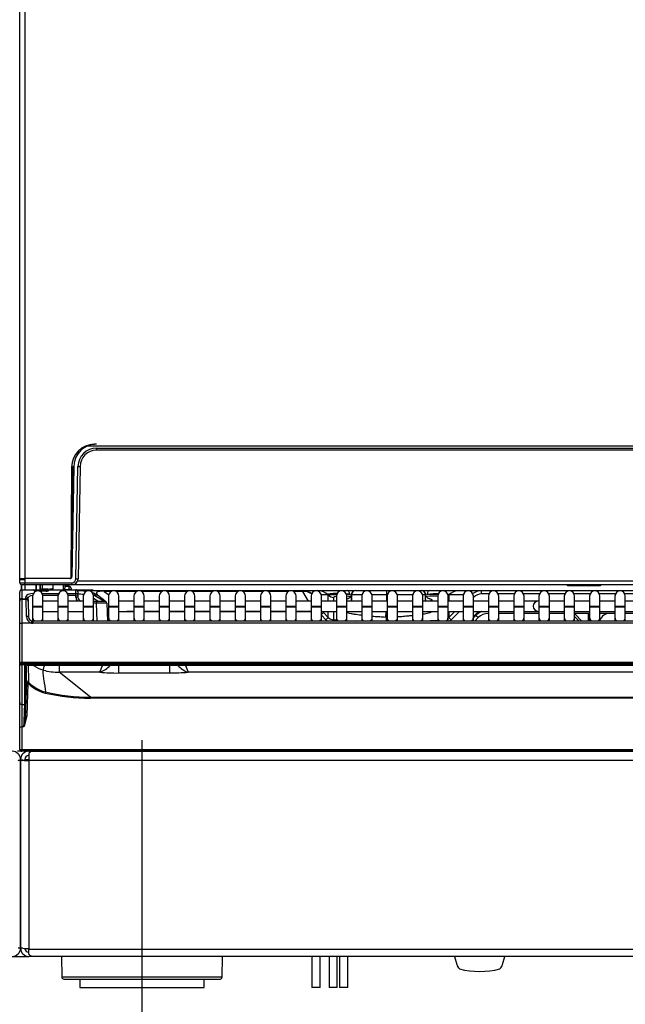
# Model space of a CAD drawing. Header units: millimetres. Extents: x 10 to 281, y 0 to 180.
# Tile 28 of 67: x 53 to 67, y 115 to 139. Entities that reach past the tile are written whole.
import ezdxf
from ezdxf.enums import TextEntityAlignment as Align
from ezdxf.lldxf.tags import DXFTag

# ---------------------------------------------------------------- set-up
doc = ezdxf.new("R2010")
doc.units = ezdxf.units.MM
doc.layers.add('134.134_BW4_CTM-', color=7, linetype='Continuous')
doc.layers.add('Standard', color=7, linetype='Continuous')
doc.styles.add('SEACAD_Arial', font='arial.ttf')
tags = doc.linetypes.add('CENTER2', pattern=[28.575, 19.05, -3.175, 3.175, -3.175]).pattern_tags.tags
tags[10:11] = [DXFTag(74, 4), DXFTag(75, 0), DXFTag(340, '0'), DXFTag(46, 0.0), DXFTag(50, 0.0), DXFTag(44, 0.0), DXFTag(45, 0.0)]
tags[8:9] = [DXFTag(74, 4), DXFTag(75, 0), DXFTag(340, '0'), DXFTag(46, 0.0), DXFTag(50, 0.0), DXFTag(44, 0.0), DXFTag(45, 0.0)]
tags[6:7] = [DXFTag(74, 4), DXFTag(75, 0), DXFTag(340, '0'), DXFTag(46, 0.0), DXFTag(50, 0.0), DXFTag(44, 0.0), DXFTag(45, 0.0)]
tags[4:5] = [DXFTag(74, 4), DXFTag(75, 0), DXFTag(340, '0'), DXFTag(46, 0.0), DXFTag(50, 0.0), DXFTag(44, 0.0), DXFTag(45, 0.0)]
doc.dimstyles.new('ISO', dxfattribs={"dimtxt": 3, "dimasz": 3, "dimexe": 1.5, "dimexo": 1.5, "dimgap": 0.75, "dimtad": 1, "dimlfac": 10, "dimtxsty": 'SEACAD_Arial', "dimblk1": '_SE_FILLED', "dimblk2": '_SE_FILLED', "dimsah": 1, "dimcen": 1.5, "dimazin": 0, "dimtfac": 0.7, "dimtdec": 3, "dimtmove": 0, "dimatfit": 3, "dimfxl": 1, "dimarcsym": 0})

# ---------------------------------------------------------------- blocks, each defined once
blk = doc.blocks.new('SEANNOT_GROUP1')
at = {"layer": 'Standard', "color": 7, "linetype": 'CENTER2'}
blk.add_line((0, 7.718), (0, 0), dxfattribs=at)
blk = doc.blocks.new('SE1')
at = {"layer": '134.134_BW4_CTM-', "color": 7, "linetype": 'Continuous'}
for p, q in [((28.056, 9.85), (28.056, 25.43)), ((28.176, 25.43), (28.176, 9.87)), ((29.439, 12.918), (29.439, 12.905)), ((58.436, 13.069), (29.681, 13.069)), ((29.912, 13.019), (58.205, 13.019)), ((29.912, 12.97), (29.912, 13.019)), ((58.205, 12.97), (29.912, 12.97)), ((29.307, 12.564), (29.286, 9.9)), ((29.296, 10.021), (29.339, 12.58)), ((29.362, 12.58), (29.315, 9.919)), ((29.414, 9.868), (29.462, 12.577)), ((29.512, 12.577), (29.464, 9.867)), ((28.056, 9.85), (28.176, 9.85)), ((28.058, 9.87), (28.178, 9.87)), ((28.06, 9.769), (28.059, 9.85)), ((29.265, 9.87), (28.178, 9.87)), ((28.178, 9.87), (28.18, 9.769)), ((28.18, 9.769), (29.314, 9.769)), ((28.18, 9.72), (28.18, 9.769)), ((29.314, 9.769), (29.314, 9.72)), ((29.412, 9.72), (29.412, 9.757)), ((29.454, 9.818), (58.663, 9.818)), ((28.056, 9.546), (28.056, 9.55)), ((28.056, 9.336), (28.056, 9.546)), ((28.092, 9.724), (28.092, 9.598)), ((28.093, 9.689), (28.093, 9.598)), ((28.093, 9.689), (28.101, 9.681)), ((28.101, 9.681), (28.101, 9.721)), ((28.106, 9.6), (28.106, 9.718)), ((28.106, 9.6), (28.4, 9.6)), ((28.106, 9.6), (28.106, 9.593)), ((28.4, 9.593), (28.106, 9.593)), ((28.106, 9.593), (28.106, 9.382)), ((28.18, 9.72), (28.11, 9.72)), ((28.176, 9.72), (28.176, 9.6)), ((29.314, 9.72), (28.18, 9.72)), ((28.4, 9.6), (28.46, 9.6)), ((28.4, 9.593), (28.4, 9.6)), ((28.4, 9.592), (28.4, 9.593)), ((28.456, 9.72), (28.456, 9.6)), ((28.457, 9.6), (28.457, 9.72)), ((28.46, 9.6), (28.46, 9.57)), ((28.46, 9.6), (28.692, 9.6)), ((28.465, 9.571), (28.461, 9.571)), ((28.691, 9.57), (28.521, 9.57)), ((28.691, 9.568), (28.529, 9.568)), ((28.54, 9.72), (28.54, 9.6)), ((28.556, 9.6), (28.556, 9.72)), ((28.601, 9.512), (28.996, 9.512)), ((28.606, 9.625), (28.606, 9.72)), ((28.606, 9.625), (28.747, 9.625)), ((28.613, 9.6), (28.614, 9.625)), ((28.663, 9.615), (28.662, 9.6)), ((28.663, 9.625), (28.663, 9.615)), ((28.663, 9.615), (28.733, 9.615)), ((28.692, 9.6), (28.692, 9.57)), ((28.692, 9.6), (28.772, 9.6)), ((29.408, 9.593), (28.77, 9.593)), ((28.772, 9.6), (28.772, 9.599)), ((28.772, 9.6), (29.408, 9.6)), ((28.779, 9.625), (28.856, 9.625)), ((28.793, 9.615), (28.819, 9.615)), ((28.819, 9.615), (28.819, 9.625)), ((28.819, 9.615), (28.855, 9.615)), ((28.819, 9.615), (28.819, 9.6)), ((28.854, 9.616), (28.854, 9.615)), ((28.855, 9.615), (28.856, 9.614)), ((28.856, 9.72), (28.856, 9.6)), ((29.106, 9.72), (29.106, 9.6)), ((29.106, 9.6), (29.156, 9.65)), ((29.117, 9.611), (29.25, 9.611)), ((29.156, 9.65), (29.156, 9.72)), ((29.247, 9.688), (29.156, 9.688)), ((29.247, 9.678), (29.156, 9.678)), ((29.212, 9.512), (29.411, 9.512)), ((29.247, 9.678), (29.247, 9.688)), ((29.25, 9.611), (29.247, 9.678)), ((29.25, 9.6), (29.25, 9.611)), ((29.297, 9.635), (29.297, 9.64)), ((29.297, 9.635), (29.299, 9.6)), ((29.412, 9.72), (29.314, 9.72)), ((29.408, 9.593), (29.408, 9.6)), ((29.408, 9.6), (29.449, 9.6)), ((29.411, 9.512), (29.408, 9.593)), ((29.411, 9.465), (29.411, 9.512)), ((58.705, 9.72), (29.412, 9.72)), ((29.449, 9.6), (29.799, 9.6)), ((29.449, 9.58), (29.449, 9.6)), ((29.455, 9.58), (29.532, 9.58)), ((29.458, 9.552), (29.458, 9.548)), ((29.458, 9.548), (29.461, 9.467)), ((29.532, 9.58), (30.091, 9.58)), ((30.091, 9.58), (34.888, 9.58)), ((30.091, 9.58), (30.091, 9.562)), ((30.091, 9.562), (30.204, 9.477)), ((30.273, 9.562), (30.091, 9.562)), ((30.884, 9.562), (30.379, 9.562)), ((31.495, 9.562), (30.99, 9.562)), ((32.106, 9.562), (31.601, 9.562)), ((32.717, 9.562), (32.212, 9.562)), ((33.328, 9.562), (32.823, 9.562)), ((33.939, 9.562), (33.434, 9.562)), ((34.55, 9.562), (34.045, 9.562)), ((34.89, 9.562), (34.656, 9.562)), ((34.888, 9.58), (35.252, 9.58)), ((35.029, 9.329), (34.89, 9.562)), ((35.252, 9.58), (35.978, 9.58)), ((35.978, 9.58), (36.137, 9.58)), ((36.163, 9.58), (36.91, 9.58)), ((36.91, 9.58), (37.002, 9.58)), ((37.002, 9.58), (37.749, 9.58)), ((37.775, 9.58), (37.934, 9.58)), ((37.934, 9.58), (38.66, 9.58)), ((38.66, 9.58), (39.204, 9.58)), ((39.204, 9.58), (58.349, 9.58)), ((39.204, 9.501), (39.204, 9.58)), ((41.299, 9.7), (41.599, 9.7)), ((41.599, 9.7), (41.599, 9.72)), ((41.599, 9.7), (42.049, 9.7)), ((42.049, 9.72), (42.049, 9.7)), ((28.056, 9.325), (28.056, 9.336)), ((28.056, 8.799), (28.056, 9.325)), ((28.106, 9.382), (28.207, 9.382)), ((28.106, 9.382), (28.106, 9.375)), ((28.106, 9.375), (28.208, 9.375)), ((28.106, 9.375), (28.106, 8.796)), ((28.207, 9.382), (28.206, 9.431)), ((28.208, 9.375), (28.207, 9.382)), ((28.221, 8.954), (28.208, 9.375)), ((28.256, 9.386), (28.257, 9.338)), ((28.257, 9.338), (28.258, 9.327)), ((28.258, 9.327), (28.271, 8.944)), ((28.368, 9.449), (28.368, 9.199)), ((28.98, 9.465), (28.617, 9.465)), ((28.618, 9.199), (28.618, 9.449)), ((28.979, 9.329), (28.618, 9.329)), ((28.979, 9.449), (28.979, 9.199)), ((29.411, 9.465), (29.228, 9.465)), ((29.229, 9.199), (29.229, 9.449)), ((29.59, 9.329), (29.229, 9.329)), ((29.461, 9.467), (29.411, 9.465)), ((29.412, 9.42), (29.411, 9.465)), ((29.462, 9.421), (29.412, 9.42)), ((29.461, 9.467), (29.462, 9.421)), ((29.59, 9.449), (29.59, 9.199)), ((29.84, 9.199), (29.84, 9.449)), ((29.942, 9.329), (29.84, 9.387)), ((29.84, 9.325), (29.908, 9.325)), ((29.908, 9.275), (29.84, 9.275)), ((29.93, 9.473), (29.849, 9.473)), ((29.849, 9.473), (30.1, 9.329)), ((29.908, 9.325), (29.908, 9.275)), ((29.908, 9.325), (30.108, 9.325)), ((30.158, 9.277), (29.908, 9.275)), ((29.923, 8.846), (29.908, 9.275)), ((30.122, 9.329), (29.93, 9.473)), ((30.158, 9.277), (30.173, 8.846)), ((30.201, 9.449), (30.201, 9.199)), ((30.451, 9.199), (30.451, 9.449)), ((30.812, 9.329), (30.451, 9.329)), ((30.812, 9.449), (30.812, 9.199)), ((31.062, 9.199), (31.062, 9.449)), ((31.423, 9.329), (31.062, 9.329)), ((31.423, 9.449), (31.423, 9.199)), ((31.673, 9.199), (31.673, 9.449)), ((32.034, 9.329), (31.673, 9.329)), ((32.034, 9.449), (32.034, 9.199)), ((32.284, 9.199), (32.284, 9.449)), ((32.645, 9.329), (32.284, 9.329)), ((32.645, 9.449), (32.645, 9.199)), ((32.895, 9.199), (32.895, 9.449)), ((33.256, 9.329), (32.895, 9.329)), ((33.256, 9.449), (33.256, 9.199)), ((33.506, 9.199), (33.506, 9.449)), ((33.867, 9.329), (33.506, 9.329)), ((33.867, 9.449), (33.867, 9.199)), ((34.117, 9.199), (34.117, 9.449)), ((34.478, 9.329), (34.117, 9.329)), ((34.478, 9.449), (34.478, 9.199)), ((34.728, 9.199), (34.728, 9.449)), ((35.089, 9.329), (34.728, 9.329)), ((35.089, 9.449), (35.089, 9.199)), ((35.498, 9.477), (35.336, 9.477)), ((35.339, 9.199), (35.339, 9.449)), ((35.7, 9.329), (35.339, 9.329)), ((35.502, 9.473), (35.498, 9.477)), ((35.502, 9.329), (35.502, 9.473)), ((35.632, 9.416), (35.632, 9.329)), ((35.7, 9.449), (35.7, 9.199)), ((35.95, 9.199), (35.95, 9.449)), ((36.311, 9.329), (35.95, 9.329)), ((36.061, 9.49), (36.024, 9.491)), ((36.061, 9.482), (36.059, 9.353)), ((36.063, 9.482), (36.061, 9.329)), ((36.31, 9.482), (36.063, 9.482)), ((36.311, 9.449), (36.311, 9.199)), ((36.904, 9.482), (36.551, 9.482)), ((36.561, 9.199), (36.561, 9.449)), ((36.922, 9.329), (36.561, 9.329)), ((36.929, 9.482), (36.904, 9.482)), ((36.904, 9.482), (36.904, 9.329)), ((36.922, 9.449), (36.922, 9.199)), ((37.542, 9.482), (37.17, 9.482)), ((37.172, 9.199), (37.172, 9.449)), ((37.533, 9.329), (37.172, 9.329)), ((37.533, 9.449), (37.533, 9.199)), ((37.783, 9.199), (37.783, 9.449)), ((38.144, 9.329), (37.783, 9.329)), ((37.849, 9.482), (37.789, 9.482)), ((37.888, 9.491), (37.843, 9.49)), ((37.851, 9.329), (37.849, 9.482)), ((37.853, 9.353), (37.851, 9.482)), ((38.144, 9.449), (38.144, 9.199)), ((38.394, 9.199), (38.394, 9.449)), ((38.755, 9.329), (38.394, 9.329)), ((38.414, 9.477), (38.41, 9.473)), ((38.41, 9.473), (38.41, 9.329)), ((38.758, 9.477), (38.414, 9.477)), ((38.755, 9.449), (38.755, 9.199)), ((39.005, 9.199), (39.005, 9.449)), ((39.012, 9.422), (39.005, 9.415)), ((39.366, 9.329), (39.005, 9.329)), ((39.378, 9.501), (39.204, 9.501)), ((39.366, 9.449), (39.366, 9.199)), ((39.989, 9.501), (39.604, 9.501)), ((39.616, 9.199), (39.616, 9.449)), ((39.977, 9.329), (39.616, 9.329)), ((39.977, 9.449), (39.977, 9.199)), ((40.6, 9.501), (40.215, 9.501)), ((40.227, 9.199), (40.227, 9.449)), ((40.573, 9.329), (40.227, 9.329)), ((40.588, 9.329), (40.573, 9.329)), ((40.588, 9.449), (40.588, 9.199)), ((41.211, 9.501), (40.826, 9.501)), ((40.838, 9.199), (40.838, 9.449)), ((41.199, 9.329), (40.838, 9.329)), ((41.199, 9.449), (41.199, 9.199)), ((41.822, 9.501), (41.437, 9.501)), ((41.449, 9.199), (41.449, 9.449)), ((41.81, 9.329), (41.449, 9.329)), ((41.81, 9.449), (41.81, 9.199)), ((42.433, 9.501), (42.048, 9.501)), ((42.06, 9.199), (42.06, 9.449)), ((42.421, 9.329), (42.06, 9.329)), ((42.421, 9.449), (42.421, 9.199)), ((43.044, 9.501), (42.659, 9.501)), ((42.671, 9.199), (42.671, 9.449)), ((43.032, 9.329), (42.671, 9.329)), ((28.618, 9.199), (28.368, 9.199)), ((28.368, 9.199), (28.368, 9.179)), ((28.618, 9.179), (28.368, 9.179)), ((28.368, 9.179), (28.368, 8.933)), ((28.618, 9.179), (28.618, 9.199)), ((28.618, 8.933), (28.618, 9.179)), ((28.618, 9.079), (28.979, 9.079)), ((29.229, 9.199), (28.979, 9.199)), ((28.979, 9.199), (28.979, 9.179)), ((29.229, 9.179), (28.979, 9.179)), ((28.979, 9.179), (28.979, 8.933)), ((29.229, 9.179), (29.229, 9.199)), ((29.229, 8.933), (29.229, 9.179)), ((29.229, 9.079), (29.59, 9.079)), ((29.84, 9.199), (29.59, 9.199)), ((29.59, 9.199), (29.59, 9.179)), ((29.84, 9.179), (29.59, 9.179)), ((29.59, 9.179), (29.59, 8.933)), ((29.84, 9.179), (29.84, 9.199)), ((29.84, 8.933), (29.84, 9.179)), ((30.165, 9.079), (30.201, 9.079)), ((30.451, 9.199), (30.201, 9.199)), ((30.201, 9.199), (30.201, 9.179)), ((30.451, 9.179), (30.201, 9.179)), ((30.201, 9.179), (30.201, 8.933)), ((30.451, 9.179), (30.451, 9.199)), ((30.451, 8.933), (30.451, 9.179)), ((30.451, 9.079), (30.812, 9.079)), ((30.638, 9.079), (30.638, 9.075)), ((30.812, 9.075), (30.638, 9.075)), ((31.062, 9.199), (30.812, 9.199)), ((30.812, 9.199), (30.812, 9.179)), ((31.062, 9.179), (30.812, 9.179)), ((30.812, 9.179), (30.812, 8.933)), ((31.062, 9.179), (31.062, 9.199)), ((31.062, 8.933), (31.062, 9.179)), ((31.062, 9.079), (31.423, 9.079)), ((31.423, 9.075), (31.062, 9.075)), ((31.673, 9.199), (31.423, 9.199)), ((31.423, 9.199), (31.423, 9.179)), ((31.673, 9.179), (31.423, 9.179)), ((31.423, 9.179), (31.423, 8.933)), ((31.673, 9.179), (31.673, 9.199)), ((31.673, 8.933), (31.673, 9.179)), ((31.673, 9.079), (32.034, 9.079)), ((32.034, 9.075), (31.673, 9.075)), ((32.284, 9.199), (32.034, 9.199)), ((32.034, 9.199), (32.034, 9.179)), ((32.284, 9.179), (32.034, 9.179)), ((32.034, 9.179), (32.034, 8.933)), ((32.284, 9.179), (32.284, 9.199)), ((32.284, 8.933), (32.284, 9.179)), ((32.284, 9.079), (32.645, 9.079)), ((32.645, 9.075), (32.284, 9.075)), ((32.895, 9.199), (32.645, 9.199)), ((32.645, 9.199), (32.645, 9.179)), ((32.895, 9.179), (32.645, 9.179)), ((32.645, 9.179), (32.645, 8.933)), ((32.895, 9.179), (32.895, 9.199)), ((32.895, 8.933), (32.895, 9.179)), ((32.895, 9.079), (33.256, 9.079)), ((33.256, 9.075), (32.895, 9.075)), ((33.506, 9.199), (33.256, 9.199)), ((33.256, 9.199), (33.256, 9.179)), ((33.506, 9.179), (33.256, 9.179)), ((33.256, 9.179), (33.256, 8.933)), ((33.506, 9.179), (33.506, 9.199)), ((33.506, 8.933), (33.506, 9.179)), ((33.506, 9.079), (33.867, 9.079)), ((33.867, 9.075), (33.506, 9.075)), ((34.117, 9.199), (33.867, 9.199)), ((33.867, 9.199), (33.867, 9.179)), ((34.117, 9.179), (33.867, 9.179)), ((33.867, 9.179), (33.867, 8.933)), ((34.117, 9.179), (34.117, 9.199)), ((34.117, 8.933), (34.117, 9.179)), ((34.117, 9.079), (34.478, 9.079)), ((34.478, 9.075), (34.117, 9.075)), ((34.728, 9.199), (34.478, 9.199)), ((34.478, 9.199), (34.478, 9.179)), ((34.728, 9.179), (34.478, 9.179)), ((34.478, 9.179), (34.478, 8.933)), ((34.728, 9.179), (34.728, 9.199)), ((34.728, 8.933), (34.728, 9.179)), ((34.728, 9.079), (35.089, 9.079)), ((35.089, 9.075), (34.728, 9.075)), ((35.339, 9.199), (35.089, 9.199)), ((35.089, 9.199), (35.089, 9.179)), ((35.339, 9.179), (35.089, 9.179)), ((35.089, 9.179), (35.089, 8.933)), ((35.339, 9.179), (35.339, 9.199)), ((35.339, 8.933), (35.339, 9.179)), ((35.339, 9.079), (35.7, 9.079)), ((35.368, 9.079), (35.387, 9.048)), ((35.387, 9.048), (35.502, 8.933)), ((35.502, 8.933), (35.502, 9.079)), ((35.632, 9.079), (35.632, 8.875)), ((35.95, 9.199), (35.7, 9.199)), ((35.7, 9.199), (35.7, 9.179)), ((35.95, 9.179), (35.7, 9.179)), ((35.7, 9.179), (35.7, 8.933)), ((35.95, 9.179), (35.95, 9.199)), ((35.95, 8.933), (35.95, 9.179)), ((35.95, 9.079), (36.311, 9.079)), ((36.561, 9.199), (36.311, 9.199)), ((36.311, 9.199), (36.311, 9.179)), ((36.561, 9.179), (36.311, 9.179)), ((36.311, 9.179), (36.311, 8.933)), ((36.561, 9.179), (36.561, 9.199)), ((36.561, 8.933), (36.561, 9.179)), ((36.561, 9.079), (36.922, 9.079)), ((37.172, 9.199), (36.922, 9.199)), ((36.922, 9.199), (36.922, 9.179)), ((37.172, 9.179), (36.922, 9.179)), ((36.922, 9.179), (36.922, 8.933)), ((37.172, 9.179), (37.172, 9.199)), ((37.172, 8.933), (37.172, 9.179)), ((37.172, 9.079), (37.533, 9.079)), ((37.783, 9.199), (37.533, 9.199)), ((37.533, 9.199), (37.533, 9.179)), ((37.783, 9.179), (37.533, 9.179)), ((37.533, 9.179), (37.533, 8.933)), ((37.783, 9.179), (37.783, 9.199)), ((37.783, 8.933), (37.783, 9.179)), ((37.783, 9.079), (38.144, 9.079)), ((38.394, 9.199), (38.144, 9.199)), ((38.144, 9.199), (38.144, 9.179)), ((38.394, 9.179), (38.144, 9.179)), ((38.144, 9.179), (38.144, 8.933)), ((38.394, 9.179), (38.394, 9.199)), ((38.394, 8.933), (38.394, 9.179)), ((38.394, 9.079), (38.755, 9.079)), ((38.41, 9.079), (38.41, 8.933)), ((38.41, 8.933), (38.556, 9.079)), ((38.668, 9.079), (38.467, 8.878)), ((39.005, 9.199), (38.755, 9.199)), ((38.755, 9.199), (38.755, 9.179)), ((39.005, 9.179), (38.755, 9.179)), ((38.755, 9.179), (38.755, 8.933)), ((39.005, 9.179), (39.005, 9.199)), ((39.005, 8.933), (39.005, 9.179)), ((39.005, 8.953), (39.131, 9.079)), ((39.005, 9.079), (39.366, 9.079)), ((39.616, 9.199), (39.366, 9.199)), ((39.366, 9.199), (39.366, 9.179)), ((39.616, 9.179), (39.366, 9.179)), ((39.366, 9.179), (39.366, 8.933)), ((39.616, 9.179), (39.616, 9.199)), ((39.616, 8.933), (39.616, 9.179)), ((39.616, 9.079), (39.977, 9.079)), ((40.227, 9.199), (39.977, 9.199)), ((39.977, 9.199), (39.977, 9.179)), ((40.227, 9.179), (39.977, 9.179)), ((39.977, 9.179), (39.977, 8.933)), ((40.227, 9.179), (40.227, 9.199)), ((40.227, 8.933), (40.227, 9.179)), ((40.227, 9.079), (40.573, 9.079)), ((40.573, 9.079), (40.588, 9.079)), ((40.838, 9.199), (40.588, 9.199)), ((40.588, 9.199), (40.588, 9.179)), ((40.838, 9.179), (40.588, 9.179)), ((40.588, 9.179), (40.588, 8.933)), ((40.838, 9.179), (40.838, 9.199)), ((40.838, 8.933), (40.838, 9.179)), ((40.838, 9.079), (41.199, 9.079)), ((41.449, 9.199), (41.199, 9.199)), ((41.199, 9.199), (41.199, 9.179)), ((41.449, 9.179), (41.199, 9.179)), ((41.199, 9.179), (41.199, 8.933)), ((41.449, 9.179), (41.449, 9.199)), ((41.449, 8.933), (41.449, 9.179)), ((41.449, 9.079), (41.798, 9.079)), ((42.06, 9.199), (41.81, 9.199)), ((41.81, 9.199), (41.81, 9.179)), ((42.06, 9.179), (41.81, 9.179)), ((41.81, 9.179), (41.81, 8.933)), ((42.06, 9.179), (42.06, 9.199)), ((42.06, 8.933), (42.06, 9.179)), ((42.06, 9.079), (42.421, 9.079)), ((42.671, 9.199), (42.421, 9.199)), ((42.421, 9.199), (42.421, 9.179)), ((42.671, 9.179), (42.421, 9.179)), ((42.421, 9.179), (42.421, 8.933)), ((42.671, 9.179), (42.671, 9.199)), ((42.671, 8.933), (42.671, 9.179)), ((42.671, 9.079), (43.032, 9.079)), ((28.056, 7.836), (28.056, 8.799)), ((28.343, 8.796), (28.106, 8.796)), ((28.106, 8.796), (28.106, 7.842)), ((28.368, 8.933), (28.368, 8.846)), ((28.371, 8.846), (28.371, 8.793)), ((45.461, 8.846), (28.371, 8.846)), ((28.618, 8.846), (28.618, 8.933)), ((28.979, 8.933), (28.979, 8.846)), ((29.229, 8.846), (29.229, 8.933)), ((29.59, 8.933), (29.59, 8.846)), ((29.84, 8.846), (29.84, 8.933)), ((30.201, 8.933), (30.201, 8.846)), ((30.451, 8.846), (30.451, 8.933)), ((30.812, 8.933), (30.812, 8.846)), ((31.062, 8.846), (31.062, 8.933)), ((31.423, 8.933), (31.423, 8.846)), ((31.673, 8.846), (31.673, 8.933)), ((32.034, 8.933), (32.034, 8.846)), ((32.284, 8.846), (32.284, 8.933)), ((32.645, 8.933), (32.645, 8.846)), ((32.895, 8.846), (32.895, 8.933)), ((33.256, 8.933), (33.256, 8.846)), ((33.506, 8.846), (33.506, 8.933)), ((33.867, 8.933), (33.867, 8.846)), ((34.117, 8.846), (34.117, 8.933)), ((34.478, 8.933), (34.478, 8.846)), ((34.728, 8.846), (34.728, 8.933)), ((35.089, 8.933), (35.089, 8.846)), ((35.445, 8.878), (35.339, 8.984)), ((35.339, 8.846), (35.339, 8.933)), ((35.632, 8.875), (35.7, 8.871)), ((35.7, 8.933), (35.7, 8.846)), ((35.95, 8.846), (35.95, 8.933)), ((35.95, 8.858), (36.185, 8.846)), ((36.311, 8.933), (36.311, 8.846)), ((36.561, 8.846), (36.561, 8.933)), ((36.904, 8.933), (36.888, 8.934)), ((36.904, 8.846), (36.904, 8.933)), ((36.922, 8.933), (36.922, 8.846)), ((37.172, 8.846), (37.172, 8.933)), ((37.533, 8.933), (37.533, 8.846)), ((37.783, 8.846), (37.783, 8.933)), ((37.783, 8.849), (38.144, 8.868)), ((38.144, 8.933), (38.144, 8.846)), ((38.394, 8.846), (38.394, 8.933)), ((38.755, 8.933), (38.755, 8.846)), ((39.005, 8.923), (39.065, 8.983)), ((39.005, 8.846), (39.005, 8.933)), ((39.122, 8.928), (39.04, 8.846)), ((39.366, 8.933), (39.366, 8.846)), ((39.977, 9.03), (39.616, 9.03)), ((39.616, 8.846), (39.616, 8.933)), ((39.977, 8.933), (39.977, 8.846)), ((40.588, 9.03), (40.227, 9.03)), ((40.227, 8.846), (40.227, 8.933)), ((40.588, 8.933), (40.588, 8.846)), ((41.199, 9.03), (40.838, 9.03)), ((40.838, 8.846), (40.838, 8.933)), ((41.199, 8.933), (41.199, 8.846)), ((41.81, 9.03), (41.449, 9.03)), ((41.449, 8.955), (41.554, 8.846)), ((41.449, 8.846), (41.449, 8.933)), ((41.459, 9.015), (41.621, 8.846)), ((41.782, 8.846), (41.779, 9.03)), ((41.81, 8.933), (41.81, 8.846)), ((42.421, 9.03), (42.06, 9.03)), ((42.06, 8.846), (42.06, 8.933)), ((42.421, 8.933), (42.421, 8.846)), ((43.032, 9.03), (42.671, 9.03)), ((42.671, 8.846), (42.671, 8.933)), ((45.461, 8.793), (28.371, 8.793)), ((28.056, 7.836), (28.056, 7.836)), ((28.056, 6.882), (28.056, 7.836)), ((28.106, 7.842), (28.106, 7.829)), ((69.206, 7.842), (28.106, 7.842)), ((28.106, 7.829), (69.206, 7.829)), ((28.106, 7.786), (28.106, 7.829)), ((69.206, 7.786), (28.106, 7.786)), ((28.106, 7.786), (28.106, 6.833)), ((28.177, 6.833), (28.177, 7.769)), ((28.207, 7.776), (28.207, 6.861)), ((28.237, 7.777), (28.237, 7.777)), ((28.237, 7.777), (46.055, 7.777)), ((28.237, 7.777), (46.055, 7.777)), ((29.009, 7.777), (29.009, 7.61)), ((29.993, 7.61), (29.009, 7.61)), ((29.761, 7.009), (29.009, 7.61)), ((30.438, 7.773), (30.438, 7.591)), ((31.674, 7.773), (31.674, 7.591)), ((65.188, 7.61), (32.119, 7.61)), ((31.674, 7.591), (30.438, 7.591)), ((28.198, 6.558), (28.226, 7.346)), ((28.256, 7.348), (28.228, 6.56)), ((28.264, 7.34), (28.256, 7.348)), ((28.278, 7.365), (28.285, 7.357)), ((29.761, 7.009), (67.551, 7.009)), ((29.761, 6.983), (29.761, 7.009)), ((67.551, 6.983), (29.761, 6.983)), ((28.056, 6.299), (28.056, 6.882)), ((28.056, 6.8), (28.056, 6.8)), ((28.056, 6.7), (28.056, 6.7)), ((28.106, 6.833), (28.106, 6.293)), ((28.106, 6.833), (28.177, 6.833)), ((28.056, 6.452), (28.056, 6.452)), ((28.198, 6.558), (28.159, 6.293)), ((28.228, 6.56), (28.166, 6.311)), ((28.199, 6.559), (28.196, 6.525)), ((28.056, 6.352), (28.056, 6.352)), ((28.056, 6.3), (28.056, 6.3)), ((28.056, 5.75), (28.056, 6.299)), ((28.159, 6.293), (28.106, 6.293)), ((28.106, 6.293), (28.106, 5.745)), ((28.056, 5.82), (28.056, 5.82)), ((28.056, 5.748), (28.056, 5.75)), ((28.056, 5.75), (28.056, 5.75)), ((28.106, 5.745), (28.106, 5.744)), ((28.106, 5.744), (69.206, 5.744)), ((28.106, 5.744), (28.106, 5.7)), ((28.106, 5.7), (28.006, 5.7)), ((28.019, 5.487), (28.076, 5.487)), ((28.076, 5.5), (28.076, 5.487)), ((28.076, 5.5), (28.076, 5.487)), ((28.076, 0.95), (28.076, 5.487)), ((28.134, 5.487), (28.076, 5.487)), ((28.076, 5.487), (28.076, 0.95)), ((69.206, 5.7), (28.106, 5.7)), ((28.206, 5.491), (28.135, 5.482)), ((28.176, 5.5), (28.176, 5.487)), ((28.176, 5.5), (28.276, 5.5)), ((28.276, 5.7), (28.29, 5.7)), ((28.276, 5.632), (28.276, 5.475)), ((69.077, 5.475), (28.276, 5.475)), ((28.276, 5.475), (28.276, 0.938)), ((28.29, 5.656), (28.29, 5.7)), ((28.29, 5.7), (28.334, 5.7)), ((28.334, 5.7), (28.341, 5.7)), ((28.341, 5.7), (69.012, 5.7)), ((28.651, 5.7), (28.651, 5.7)), ((28.651, 5.7), (28.651, 5.7)), ((27.876, 0.75), (28.276, 0.75)), ((28.276, 0.925), (28.276, 0.938)), ((28.276, 0.925), (69.077, 0.925)), ((28.276, 0.8), (28.276, 0.925)), ((28.308, 0.75), (28.276, 0.75)), ((28.346, 0.75), (28.308, 0.75)), ((68.996, 0.75), (28.357, 0.75)), ((29.062, 0.75), (29.071, 0.249)), ((32.941, 0.249), (32.95, 0.75)), ((35.106, 0.75), (35.106, 0)), ((35.306, 0), (35.306, 0.75)), ((35.521, 0.75), (35.521, 0)), ((35.721, 0), (35.721, 0.75)), ((35.777, 0.75), (35.777, 0)), ((35.977, 0), (35.977, 0.75)), ((38.552, 0.75), (38.605, 0.551)), ((39.707, 0.551), (39.76, 0.75)), ((32.941, 0.249), (29.071, 0.249)), ((29.121, 0.2), (32.891, 0.2)), ((29.506, 0.2), (29.506, 0)), ((29.506, 0), (32.506, 0)), ((32.506, 0), (32.506, 0.2)), ((35.306, 0), (35.106, 0)), ((35.721, 0), (35.521, 0)), ((35.977, 0), (35.777, 0))]:
    blk.add_line(p, q, dxfattribs=at)
for centre, radius, start, end in [((29.857, 12.56), 0.55, 90, 179.5606), ((29.912, 12.57), 0.55, 90, 114.7831), ((29.912, 12.57), 0.55, 114.7831, 179), ((29.912, 12.569), 0.58, 134.7378, 144.6264), ((29.912, 12.569), 0.45, 90, 179), ((29.912, 12.57), 0.4, 90, 179), ((29.288, 10.05), 0.03, 270, 359), ((28.116, 11.841), 2.073, 268.4455, 271.7628), ((28.11, 9.77), 0.05, 181, 211.0286), ((28.108, 9.766), 0.0453, 176.0136, 249.445), ((29.265, 9.92), 0.05, 270, 359), ((29.236, 9.9), 0.05, 325.2395, 359.5606), ((29.314, 9.869), 0.1, 270, 359), ((29.314, 9.87), 0.15, 270, 359), ((28.106, 9.55), 0.05, 90, 180), ((28.11, 9.77), 0.05, 248.2038, 270), ((28.493, 9.449), 0.125, 0, 180), ((28.4, 9.57), 0.03, 10.4716, 90), ((28.46, 9.668), 0.097, 256.9734, 270.749), ((28.606, 9.575), 0.05, 90, 150), ((28.663, 9.58), 0.05, 115.8419, 156.4218), ((28.694, 9.709), 0.139, 269.0018, 287.7143), ((28.772, 9.57), 0.03, 90, 159.1082), ((28.75, 9.602), 0.0222, 335.1212, 351.8515), ((28.819, 9.58), 0.05, 44.427, 64.1581), ((28.71, 9.455), 0.216, 48.035, 48.9469), ((29.104, 9.449), 0.125, 0, 180), ((29.247, 9.638), 0.05, 2.0076, 87.4071), ((29.408, 9.55), 0.05, 2.0076, 90), ((29.451, 8.796), 0.784, 75.215, 89.7304), ((29.715, 9.449), 0.125, 0, 180), ((29.799, 9.55), 0.05, 36.8699, 90), ((30.326, 9.449), 0.125, 0, 180), ((30.937, 9.449), 0.125, 0, 180), ((31.548, 9.449), 0.125, 0, 180), ((32.159, 9.449), 0.125, 0, 180), ((32.77, 9.449), 0.125, 0, 180), ((33.381, 9.449), 0.125, 0, 180), ((33.992, 9.449), 0.125, 0, 180), ((34.603, 9.449), 0.125, 0, 180), ((35.214, 9.449), 0.125, 0, 180), ((35.825, 9.449), 0.125, 0, 180), ((36.157, 9.48), 0.1, 89.9785, 172.2389), ((36.161, 9.48), 0.1, 89.9983, 179.2522), ((36.163, 9.48), 0.1, 89.9991, 179.2076), ((36.436, 9.449), 0.125, 0, 180), ((37.047, 9.449), 0.125, 0, 180), ((37.658, 9.449), 0.125, 0, 180), ((37.749, 9.48), 0.1, 2.1874, 90.0343), ((37.751, 9.48), 0.1, 1.2673, 90.0021), ((37.755, 9.48), 0.1, 7.0681, 90.0004), ((38.269, 9.449), 0.125, 0, 180), ((38.88, 9.449), 0.125, 0, 180), ((39.491, 9.449), 0.125, 0, 180), ((40.102, 9.449), 0.125, 0, 180), ((40.713, 9.449), 0.125, 0, 180), ((41.324, 9.449), 0.125, 0, 180), ((41.299, 9.75), 0.05, 216.8699, 270), ((41.935, 9.449), 0.125, 0, 180), ((42.049, 9.75), 0.05, 270, 323.1301), ((42.546, 9.449), 0.125, 0, 180), ((28.106, 9.325), 0.05, 90, 180), ((28.208, 9.325), 0.05, 2, 90), ((29.562, 9.425), 0.15, 182.0076, 219.9385), ((29.398, 8.427), 1.075, 79.3789, 86.8764), ((29.562, 9.425), 0.1, 182.0076, 254.354), ((30.108, 9.275), 0.05, 2.0076, 90), ((40.573, 9.204), 0.125, 90, 270), ((39.369, 8.679), 0.43, 111.492, 134.9335), ((28.388, 8.957), 0.167, 180.9475, 254.175), ((28.377, 8.949), 0.106, 182.6417, 256.5924), ((28.373, 8.955), 0.109, 259.3022, 269.1418), ((36.956, 9.873), 0.941, 266.8238, 267.9286), ((39.369, 8.68), 0.35, 90, 134.9335), ((42.295, 8.78), 0.25, 90, 160.0087), ((28.179, 7.799), 0.0278, 293.6046, 296.7338), ((-37.975, 6.104), 66.212, 1.07449, 1.44741), ((-39.048, 6.068), 67.338, 1.10377, 1.45518), ((28.841, 8.435), 0.802, 235.6315, 253.977), ((24.87, 9.15), 4.033, 338.3834, 340.0197), ((29.004, 9.004), 1.395, 253.9752, 270.1797), ((29.029, 8.055), 1.061, 335.198, 344.7449), ((30.404, 12.22), 4.629, 264.9008, 270.4275), ((29.794, 8.182), 0.605, 289.1938, 317.5472), ((31.505, 17.116), 9.526, 271.0141, 273.6923), ((32.323, 8.185), 0.611, 222.3865, 250.483), ((33.09, 8.056), 1.068, 195.2109, 204.6693), ((28.256, 7.344), 0.03, 43.5447, 177.7958), ((28.862, 7.917), 0.831, 224.0158, 256.8496), ((28.86, 7.91), 0.798, 223.9323, 256.9068), ((28.942, 7.051), 0.275, 162.5664, 168.0584), ((29.762, 11.794), 4.785, 256.9229, 269.9857), ((29.763, 11.807), 4.825, 256.9386, 269.9736), ((20.183, 9.164), 8.478, 340.2019, 340.3332), ((28.106, 5.75), 0.05, 182.0076, 270), ((27.876, 5.5), 0.2, 0, 90), ((28.276, 5.5), 0.2, 90, 180), ((28.137, 6.062), 0.575, 269.7192, 275.4437), ((28.276, 5.5), 0.1, 90, 180), ((28.807, 5.65), 0.05, 90, 96.9797), ((27.876, 0.95), 0.2, 270, 0), ((28.276, 0.95), 0.2, 180, 270), ((28.276, 0.95), 0.1, 184.8202, 270), ((38.798, 0.603), 0.2, 195, 230.5735), ((39.514, 0.603), 0.2, 309.4265, 345), ((29.121, 0.25), 0.05, 181, 270), ((32.891, 0.25), 0.05, 270, 359), ((39.156, 2.264), 1.88, 255.0534, 284.9466)]:
    blk.add_arc(centre, radius, start, end, dxfattribs=at)
for centre, major_axis, ratio, start_param, end_param in [((29.439, 12.906), (-0.0245, 0.0174), 0.014231, 1.5809, 3.141593), ((29.332, 12.58), (-0.03, 0.0005), 0.015272, 1.815707, 3.141593), ((29.462, 12.578), (0.05, -0.0009), 0.013088, 4.712617, 6.283185), ((29.287, 9.991), (0.03, -0.0005), 0.008725, 4.712541, 6.283185), ((29.285, 9.92), (-0.03, 0.0005), 0.008725, 1.611023, 3.141593), ((29.414, 9.868), (0.05, -0.0009), 0.013088, 4.712617, 6.283185), ((28.106, 9.546), (-0.05, 0), 0.927184, 4.712389, 6.283185), ((28.051, 9.681), (-0.0354, 0.0354), 0.999924, 3.361663, 3.926953), ((28.406, 9.431), (0.2, -0.001), 0.403684, 1.587641, 3.158437), ((28.4, 9.565), (0.03, 0.0011), 0.927104, 0.492875, 1.538309), ((28.4, 9.564), (0.03, 0.0011), 0.927104, 0.509722, 1.538309), ((28.46, 9.592), (0.06, -0.0003), 0.387555, 3.156827, 4.721227), ((28.461, 9.541), (0, -0.03), 0.002042, 3.141593, 3.404366), ((28.663, 9.591), (0.05, -0.0018), 0.894317, 2.30171, 2.968029), ((28.663, 9.58), (-0.05, 0.0018), 0.699781, 4.736914, 5.725218), ((28.692, 9.599), (0.0801, 0.0003), 0.38754, 4.6993, 6.062541), ((28.691, 9.54), (0, -0.03), 0.002042, 3.134606, 3.525566), ((28.77, 9.565), (0.026, -0.0149), 0.906527, 2.049955, 3.146926), ((28.772, 9.569), (-0.03, 0.0011), 0.989056, 4.747046, 5.906224), ((28.885, 9.655), (-0.0329, -0.0376), 0.796326, 0, 0.125772), ((29.247, 9.633), (0.05, 0.0018), 0.894317, 0, 1.539457), ((29.25, 9.566), (0.05, 0.0018), 0.894317, 0.830172, 1.539457), ((29.408, 9.546), (0.05, 0.0018), 0.927104, 0, 1.538309), ((29.411, 9.465), (0.05, 0.0018), 0.927104, 0, 1.538309), ((29.455, 9.5), (0, 0.08), 0.650613, 0, 0.132611), ((29.532, 8.78), (0, 0.8), 0.996195, 6.102833, 6.283185), ((29.532, 8.78), (0, 0.8), 0.996195, 5.759587, 5.926001), ((32.175, 8.78), (2.266, -0.746), 0.105855, 2.772214, 3.315979), ((35.34, 8.78), (0.452, -0.8), 0.037493, 3.120385, 3.332668), ((34.888, 9.23), (0, 0.35), 0.996155, 5.620786, 6.283185), ((34.89, 9.22), (0.301, 0.179), 0.96994, 0.400583, 1.046785), ((35.252, 9.23), (0, 0.35), 0.996155, 5.497787, 6.283185), ((37.081, 9.23), (1.583, -0.25), 0.078284, 2.623642, 3.16432), ((35.978, 9.23), (0, -0.35), 0.197588, 2.411007, 3.141593), ((36.137, 9.23), (0, 0.35), 0.056922, 6.185148, 6.283185), ((36.91, 9.48), (0, 0.1), 0.056912, 0, 1.553343), ((37.002, 9.48), (0, -0.1), 0.056912, 2.613062, 3.141593), ((37.775, 9.23), (0, -0.35), 0.056922, 3.141593, 3.268973), ((37.934, 9.23), (0, -0.35), 0.197588, 3.141593, 3.872179), ((38.66, 9.23), (0, -0.35), 0.996155, 3.141593, 3.926991), ((39.204, 9.23), (-0.339, 0.089), 0.997596, 4.969546, 5.624024), ((28.106, 9.336), (-0.05, 0), 0.927184, 4.712389, 6.283185), ((28.206, 9.384), (0.05, 0.0017), 0.927105, 0, 1.538432), ((28.207, 9.336), (0.05, 0.0017), 0.927105, 0, 1.538432), ((28.406, 9.384), (0.15, -0.005), 0.53739, 1.835303, 3.176803), ((29.81, 9.404), (0.0399, 0.0693), 0.008708, 0.043593, 0.700485), ((36.841, 9.49), (-1.343, -0.018), 0.010609, -0.561244, -0.066234), ((35.643, 9.615), (-0.2, 0), 0.996184, 0.789236, 1.518652), ((36.831, 9.291), (1.199, -0.125), 0.073777, 2.811521, 3.149316), ((37.081, 9.23), (1.583, -0.25), 0.078284, -3.96879, -3.895255), ((36.841, 9.49), (-1.343, -0.018), 0.010609, -0.916158, -0.838163), ((36.831, 9.291), (1.199, -0.125), 0.073777, -3.970551, -3.879083), ((37.081, 9.291), (-1.199, -0.125), 0.073777, 3.61437, 3.978424), ((36.831, 9.23), (-1.583, -0.25), 0.078284, 3.704892, 3.96879), ((37.071, 9.49), (1.343, -0.018), 0.010609, 0.637904, 0.916158), ((36.831, 9.23), (-1.583, -0.25), 0.078284, 3.118866, 3.325723), ((37.071, 9.49), (1.343, -0.018), 0.010609, 0.066234, 0.181436), ((38.269, 9.615), (0.2, 0), 0.996184, 5.382858, 5.493949), ((39.012, 9.421), (-0.0565, 0.0566), 0.012327, -1.558441, -1.432417), ((39.204, 9.231), (-0.266, 0.051), 0.995863, 4.902038, 5.687436), ((30.58, 9.979), (0.73, -0.59), 0.937439, 5.333131, 5.424414), ((35.143, 8.796), (-0.169, 0.314), 0.980281, 5.013421, 5.187723), ((35.33, 8.992), (0.0565, 0.0566), 0.012327, 0.061993, 1.403006), ((36.895, 9.083), (-0.009, -0.15), 0.057817, 0.087413, 1.556637), ((36.912, 9.083), (-0.008, -0.15), 0.042598, 0.087346, 1.555707), ((28.106, 8.799), (-0.05, 0), 0.052336, 0, 1.570796), ((28.221, 8.942), (0.05, 0.0017), 0.234798, 0, 1.562597), ((28.343, 8.799), (-0.01, -0.049), 0.010479, 1.519495, 3.141172), ((28.371, 8.951), (0.005, -0.157), 0.952321, 6.062478, 6.254557), ((28.343, 8.799), (-0.01, -0.049), 0.010479, 3.141172, 3.396759), ((28.493, 8.933), (-0.125, 0), 0.984808, 0, 0.779927), ((28.493, 8.933), (-0.125, 0), 0.984808, 2.361666, 3.141593), ((29.104, 8.933), (-0.125, 0), 0.984808, 0, 0.779927), ((29.104, 8.933), (-0.125, 0), 0.984808, 2.361666, 3.141593), ((29.715, 8.933), (-0.125, 0), 0.984808, 0, 0.779927), ((29.715, 8.933), (-0.125, 0), 0.984808, 2.361666, 3.141593), ((30.326, 8.933), (-0.125, 0), 0.984808, 0, 0.779927), ((30.326, 8.933), (-0.125, 0), 0.984808, 2.361666, 3.141593), ((30.937, 8.933), (-0.125, 0), 0.984808, 0, 0.779927), ((30.937, 8.933), (-0.125, 0), 0.984808, 2.361666, 3.141593), ((31.548, 8.933), (-0.125, 0), 0.984808, 0, 0.779927), ((31.548, 8.933), (-0.125, 0), 0.984808, 2.361666, 3.141593), ((32.159, 8.933), (-0.125, 0), 0.984808, 0, 0.779927), ((32.159, 8.933), (-0.125, 0), 0.984808, 2.361666, 3.141593), ((32.77, 8.933), (-0.125, 0), 0.984808, 0, 0.779927), ((32.77, 8.933), (-0.125, 0), 0.984808, 2.361666, 3.141593), ((33.381, 8.933), (-0.125, 0), 0.984808, 0, 0.779927), ((33.381, 8.933), (-0.125, 0), 0.984808, 2.361666, 3.141593), ((33.992, 8.933), (-0.125, 0), 0.984808, 0, 0.779927), ((33.992, 8.933), (-0.125, 0), 0.984808, 2.361666, 3.141593), ((34.603, 8.933), (-0.125, 0), 0.984808, 0, 0.779927), ((34.603, 8.933), (-0.125, 0), 0.984808, 2.361666, 3.141593), ((35.214, 8.933), (-0.125, 0), 0.984808, 0, 0.779927), ((35.214, 8.933), (-0.125, 0), 0.984808, 2.361666, 3.141593), ((35.445, 8.877), (0.0565, 0.0566), 0.012327, 0.061993, 1.558441), ((35.643, 9.078), (0, -0.282), 0.994661, 5.501625, 5.68051), ((35.643, 9.076), (0, -0.202), 0.99104, 5.501625, 6.231041), ((35.628, 8.795), (0.0042, 0.0799), 0.000915, 0.087266, 0.884811), ((35.825, 8.933), (-0.125, 0), 0.984808, 0, 0.779927), ((35.825, 8.933), (-0.125, 0), 0.984808, 2.361666, 3.141593), ((36.436, 8.933), (-0.125, 0), 0.984808, 0, 0.779927), ((36.436, 8.933), (-0.125, 0), 0.984808, 2.361666, 3.141593), ((37.047, 8.933), (-0.125, 0), 0.984808, 0, 0.779927), ((37.047, 8.933), (-0.125, 0), 0.984808, 2.361666, 3.141593), ((37.658, 8.933), (-0.125, 0), 0.984808, 0, 0.779927), ((37.658, 8.933), (-0.125, 0), 0.984808, 2.361666, 3.141593), ((38.269, 8.933), (-0.125, 0), 0.984808, 0, 0.779927), ((38.269, 8.933), (-0.125, 0), 0.984808, 2.361666, 3.141593), ((38.467, 8.877), (-0.0565, 0.0566), 0.012327, 4.724744, 6.221192), ((38.269, 9.078), (0, -0.282), 0.994661, 0.602675, 0.78156), ((38.88, 8.933), (-0.125, 0), 0.984808, 0, 0.779927), ((38.88, 8.933), (-0.125, 0), 0.984808, 2.361666, 3.141593), ((39.065, 8.984), (0.0565, -0.0566), 0.012327, 4.724744, 6.283185), ((39.491, 8.933), (-0.125, 0), 0.984808, 0, 0.779927), ((39.491, 8.933), (-0.125, 0), 0.984808, 2.361666, 3.141593), ((40.102, 8.933), (-0.125, 0), 0.984808, 0, 0.779927), ((40.102, 8.933), (-0.125, 0), 0.984808, 2.361666, 3.141593), ((40.713, 8.933), (-0.125, 0), 0.984808, 0, 0.779927), ((40.713, 8.933), (-0.125, 0), 0.984808, 2.361666, 3.141593), ((41.324, 8.933), (0.125, 0), 0.984808, 3.141593, 3.921519), ((41.324, 8.933), (0.125, 0), 0.984808, 5.503259, 6.283185), ((41.459, 9.017), (0.0361, 0.0346), 0.025227, 4.400502, 4.688263), ((41.935, 8.933), (0.125, 0), 0.984808, 3.141593, 3.921519), ((41.935, 8.933), (0.125, 0), 0.984808, 5.503259, 6.283185), ((42.546, 8.933), (0.125, 0), 0.984808, 3.141593, 3.921519), ((42.546, 8.933), (0.125, 0), 0.984808, 5.503259, 6.283185), ((28.106, 7.836), (-0.05, 0), 0.1256, 4.712389, 6.283185), ((28.106, 7.836), (0.05, 0), 0.123749, 1.570796, 3.141593), ((28.106, 7.836), (-0.05, 0), 0.121869, 0, 1.570796), ((28.106, 7.836), (0.05, 0), 0.992546, 3.141593, 4.712389), ((28.177, 7.799), (0.03, 0), 0.992546, 4.712389, 5.242499), ((28.237, 7.769), (-0.06, 0), 0.123668, 5.877048, 6.283185), ((28.237, 7.769), (-0.06, 0), 0.123668, 4.706097, 5.877048), ((28.256, 7.344), (-0.03, 0.001), 0.121796, 4.716571, 6.278804), ((28.106, 6.882), (0.05, 0), 0.992546, 3.141593, 4.712389), ((28.154, 6.217), (0.023, 0.62), 0.004555, -1.448454, -0.122004), ((28.177, 6.863), (-0.03, 0), 0.992546, 1.570796, 3.105906), ((28.184, 6.216), (0.023, 0.65), 0.004346, -1.017327, -0.122019), ((28.106, 6.299), (0.05, 0), 0.121869, 3.141593, 4.712389), ((28.106, 5.751), (-0.05, -0.0009), 0.121832, 0.002135, 1.568662), ((28.106, 5.75), (-0.05, -0.0018), 0.121796, 0, 1.566527), ((28.276, 5.5), (-0.2, 0), 0.121869, 0.785398, 1.570796), ((28.276, 5.5), (-0.1, 0), 0.121869, 0.785398, 1.570796), ((28.276, 0.963), (0.2, 0), 0.121869, 3.926991, 4.712389)]:
    blk.add_ellipse(centre, major_axis=major_axis, ratio=ratio, start_param=start_param, end_param=end_param, dxfattribs=at)
for points, knots in [([(28.438, 9.573), (28.437, 9.573), (28.433, 9.574), (28.428, 9.576), (28.425, 9.577), (28.425, 9.577), (28.425, 9.577)], [0, 0, 0, 0, 0.119354, 0.525878, 0.866192, 1, 1, 1, 1]), ([(28.745, 9.582), (28.745, 9.582), (28.745, 9.582), (28.743, 9.58), (28.739, 9.578), (28.736, 9.577)], [0, 0, 0, 0, 0.075237, 0.531665, 1, 1, 1, 1]), ([(35.945, 9.382), (35.949, 9.383), (35.953, 9.384), (35.963, 9.386), (35.969, 9.387), (35.976, 9.388)], [0, 0, 0, 0, 0.404263, 0.404263, 1, 1, 1, 1]), ([(36.058, 9.492), (36.058, 9.492), (36.06, 9.473), (36.042, 9.435), (36.014, 9.402), (35.991, 9.387), (35.984, 9.384), (35.983, 9.384), (35.983, 9.384)], [0, 0, 0, 0, 0.000477, 0.26232, 0.478802, 0.67825, 0.901931, 1, 1, 1, 1]), ([(36.055, 9.365), (36.056, 9.352), (36.056, 9.341), (36.054, 9.329), (36.054, 9.328)], [0, 0, 0, 0, 0.941316, 1, 1, 1, 1]), ([(37.929, 9.384), (37.929, 9.384), (37.926, 9.385), (37.904, 9.397), (37.874, 9.429), (37.853, 9.468), (37.855, 9.488), (37.855, 9.49)], [0, 0, 0, 0, 0.243464, 0.485752, 0.720348, 0.980849, 1, 1, 1, 1]), ([(37.858, 9.328), (37.858, 9.33), (37.856, 9.341), (37.856, 9.353), (37.857, 9.366)], [0, 0, 0, 0, 0.112191, 1, 1, 1, 1]), ([(37.934, 9.388), (37.942, 9.387), (37.949, 9.386), (37.968, 9.382), (37.979, 9.379), (38.004, 9.37), (38.012, 9.364), (38.01, 9.35), (38, 9.342), (37.976, 9.333), (37.971, 9.331), (37.966, 9.329)], [0, 0, 0, 0, 0.084305, 0.084305, 0.251497, 0.251497, 0.585883, 0.585883, 0.920268, 0.920268, 1, 1, 1, 1]), ([(36.303, 8.984), (36.242, 8.992), (36.187, 8.999), (36.106, 9.012), (36.078, 9.017), (36.029, 9.027), (36.007, 9.032), (35.97, 9.041), (35.956, 9.045), (35.944, 9.049)], [0, 0, 0, 0, 0.359453, 0.359453, 0.58123, 0.58123, 0.803008, 0.803008, 1, 1, 1, 1]), ([(38.011, 9.079), (38.011, 9.078), (38.011, 9.078), (38.011, 9.074), (38.008, 9.069), (37.995, 9.06), (37.986, 9.056), (37.96, 9.046), (37.944, 9.041), (37.905, 9.032), (37.883, 9.027), (37.836, 9.017), (37.811, 9.013), (37.783, 9.009)], [0, 0, 0, 0, 0.012706, 0.012706, 0.213878, 0.213878, 0.415049, 0.415049, 0.616221, 0.616221, 0.817392, 0.817392, 1, 1, 1, 1]), ([(36.888, 8.934), (36.839, 8.937), (36.791, 8.94), (36.696, 8.947), (36.649, 8.95), (36.587, 8.955), (36.571, 8.957), (36.555, 8.958)], [0, 0, 0, 0, 0.424161, 0.424161, 0.848323, 0.848323, 1, 1, 1, 1]), ([(37.534, 8.976), (37.504, 8.972), (37.473, 8.969), (37.398, 8.962), (37.354, 8.958), (37.264, 8.95), (37.219, 8.947), (37.172, 8.944)], [0, 0, 0, 0, 0.273863, 0.273863, 0.641711, 0.641711, 1, 1, 1, 1]), ([(28.619, 7.664), (28.609, 7.627), (28.614, 7.585), (28.625, 7.499), (28.632, 7.455), (28.652, 7.32), (28.666, 7.227), (28.679, 7.133)], [0, 0, 0, 0, 0.25, 0.25, 0.5, 0.5, 1, 1, 1, 1]), ([(28.256, 7.348), (28.261, 7.353), (28.266, 7.357), (28.274, 7.364), (28.277, 7.365), (28.278, 7.365)], [0, 0, 0, 0, 0.5, 0.5, 1, 1, 1, 1]), ([(28.285, 7.357), (28.285, 7.357), (28.285, 7.357), (28.285, 7.357), (28.285, 7.357), (28.28, 7.354), (28.269, 7.344), (28.264, 7.34)], [0, 0, 0, 0, 0.000045, 0.000045, 0.000045, 0.500244, 1, 1, 1, 1]), ([(28.198, 6.558), (28.198, 6.559), (28.202, 6.56), (28.213, 6.561), (28.221, 6.561), (28.228, 6.56)], [0, 0, 0, 0, 0.5, 0.5, 1, 1, 1, 1]), ([(28.018, 5.482), (28.036, 5.483), (28.051, 5.483), (28.071, 5.485), (28.076, 5.486), (28.076, 5.487)], [0, 0, 0, 0, 0.5, 0.5, 1, 1, 1, 1]), ([(28.076, 5.487), (28.076, 5.486), (28.082, 5.485), (28.102, 5.483), (28.117, 5.483), (28.135, 5.482)], [0, 0, 0, 0, 0.5, 0.5, 1, 1, 1, 1]), ([(28.276, 5.632), (28.287, 5.653), (28.298, 5.67), (28.32, 5.694), (28.33, 5.7), (28.341, 5.7)], [0, 0, 0, 0, 0.5, 0.5, 1, 1, 1, 1]), ([(28.076, 0.95), (28.076, 0.949), (28.071, 0.948), (28.051, 0.946), (28.036, 0.946), (28.018, 0.945)], [0, 0, 0, 0, 0.5, 0.5, 1, 1, 1, 1]), ([(28.135, 0.945), (28.117, 0.946), (28.102, 0.946), (28.082, 0.948), (28.076, 0.949), (28.076, 0.95)], [0, 0, 0, 0, 0.5, 0.5, 1, 1, 1, 1]), ([(28.357, 0.75), (28.344, 0.75), (28.33, 0.754), (28.303, 0.771), (28.29, 0.784), (28.276, 0.8)], [0, 0, 0, 0, 0.5, 0.5, 1, 1, 1, 1])]:
    blk.add_open_spline(points, degree=3, knots=knots, dxfattribs=at)
blk = doc.blocks.new('DMBLK30')
at = {"layer": 'Standard', "linetype": 'Continuous'}
for points in [[(27.698, 99.399), (27.698, 100.399), (24.698, 99.899)], [(90.898, 99.399), (93.898, 99.899), (90.898, 100.399)]]:
    blk.add_hatch(color=7, dxfattribs=at).paths.add_polyline_path(points)
at = {"layer": 'Standard', "color": 7, "linetype": 'Continuous'}
for p, q in [((24.698, 124.21), (24.698, 98.399)), ((93.898, 120.18), (93.898, 98.399)), ((24.698, 99.899), (93.898, 99.899))]:
    blk.add_line(p, q, dxfattribs=at)
at = {"layer": 'Standard', "color": 7, "linetype": 'Continuous', "style": 'SEACAD_Arial'}
blk.add_text('692', height=3, dxfattribs=at).set_placement((55.776, 103.649), align=Align.TOP_LEFT)
blk = doc.blocks.new('_SE_FILLED')
at = {"color": 0}
blk.add_line((0, 0), (-1, 0), dxfattribs=at)
blk.add_solid([(0, 0), (-1, -0.1665), (-1, 0.1665), (0, 0)], dxfattribs=at)
blk = doc.blocks.new('DMBLK35')
at = {"layer": 'Standard', "linetype": 'Continuous'}
for points in [[(15.558, 177.414), (16.558, 177.414), (16.058, 180.414)], [(15.558, 118.86), (16.058, 115.86), (16.558, 118.86)]]:
    blk.add_hatch(color=7, dxfattribs=at).paths.add_polyline_path(points)
at = {"layer": 'Standard', "color": 7, "linetype": 'Continuous'}
for p, q in [((53.246, 180.414), (14.558, 180.414)), ((16.058, 180.414), (16.058, 115.86)), ((24.658, 115.86), (14.558, 115.86))]:
    blk.add_line(p, q, dxfattribs=at)
at = {"layer": 'Standard', "color": 7, "linetype": 'Continuous', "style": 'SEACAD_Arial'}
blk.add_text('646', height=3, rotation=90, dxfattribs=at).set_placement((12.308, 144.615), align=Align.TOP_LEFT)

msp = doc.modelspace()

# ---------------------------------------------------------------- block references
at = {"layer": 'Standard', "color": 7}
for name, p in [('SE1', (24.6318, 115.8597)), ('SEANNOT_GROUP1', (55.6378, 114.1088))]:
    msp.add_blockref(name, p, dxfattribs=at)

# ---------------------------------------------------------------- dimensions: what is measured, and where the dimension line sits
at = {"layer": 'Standard', "color": 7, "linetype": 'Continuous'}
dim = msp.add_linear_dim(base=(16.0579, 115.8597), p1=(54.7463, 180.4139), p2=(26.1578, 115.8597), angle=90, text='\\A1;<>', dimstyle='ISO', override={"dimdec": 0}, dxfattribs=at)
dim.commit()
dim.dimension.update_dxf_attribs({"geometry": 'DMBLK35', "text_midpoint": (16.0579, 148.1368), "dimtype": 160})
dim = msp.add_linear_dim(base=(93.8978, 99.8991), p1=(24.6978, 125.7097), p2=(93.8978, 121.6797), text='\\A1;<>', dimstyle='ISO', dxfattribs=at)
dim.commit()
dim.dimension.update_dxf_attribs({"geometry": 'DMBLK30', "text_midpoint": (59.2978, 99.8991), "dimtype": 160})

doc.saveas('drawing.dxf')
